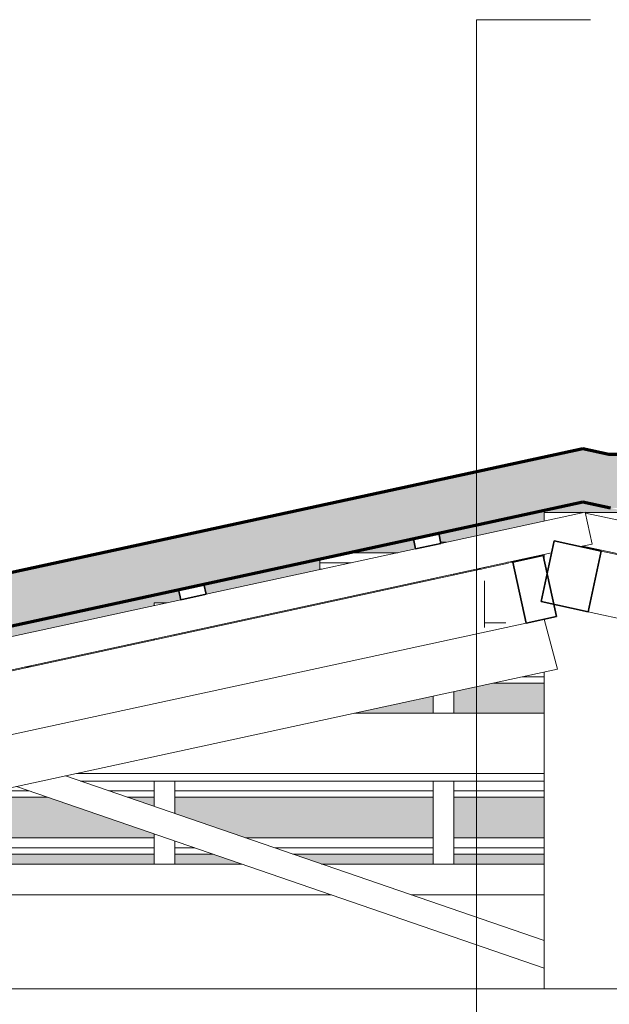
# Model space of a CAD drawing. Header units: millimetres. Extents: x -21497 to 35032, y -1993 to 8822.
# Tile 17 of 25: x 11806 to 12942, y 5118 to 7017. Entities that reach past the tile are written whole.
import ezdxf

# ---------------------------------------------------------------- set-up
doc = ezdxf.new("R2010")
doc.units = ezdxf.units.MM
for name, color, linetype, lineweight in [('A-GENM', 13, 'Continuous', 18), ('A-GLAZ-CWMG', 51, 'Continuous', 18), ('A-ROOF', 132, 'Continuous', 25), ('A-ROOF-PATT', 132, 'Continuous', 25), ('A-WALL', 113, 'Continuous', 18), ('G-ANNO-TEXT', 231, 'Continuous', 9)]:
    doc.layers.add(name, color=color, linetype=linetype, lineweight=lineweight)

# ---------------------------------------------------------------- blocks, each defined once
blk = doc.blocks.new('Rectangular Mullion - 6x12 cm-3934084-CORTE F - MANTER _ CONSTRUIR')
at = {"layer": 'A-GLAZ-CWMG', "lineweight": 35}
for p, q in [((-15187.5, 5983.2), (-15246.1, 5970.4)), ((-15162, 5865.9), (-15187.5, 5983.2)), ((-15246.1, 5970.4), (-15220.6, 5853.2)), ((-15220.6, 5853.2), (-15162, 5865.9))]:
    blk.add_line(p, q, dxfattribs=at)
blk = doc.blocks.new('Rectangular Mullion - 2x5 cm-4253627-CORTE F - MANTER _ CONSTRUIR')
at = {"layer": 'A-GLAZ-CWMG'}
for p, q in [((-16434.7, 5438.8), (-15937.2, 5438.8)), ((-15761.4, 5438.8), (-15399.7, 5438.8)), ((-15359.7, 5438.8), (-15186, 5438.8)), ((-15937.2, 5419.4), (-16434.7, 5419.4)), ((-15858.6, 5419.4), (-15897.2, 5419.4)), ((-15399.7, 5419.4), (-15705, 5419.4)), ((-15186, 5419.4), (-15359.7, 5419.4)), ((-16434.7, 5407.2), (-15937.2, 5407.2)), ((-15897.2, 5407.2), (-15823.4, 5407.2)), ((-15669.8, 5407.2), (-15399.7, 5407.2)), ((-15359.7, 5407.2), (-15186, 5407.2))]:
    blk.add_line(p, q, dxfattribs=at)
blk = doc.blocks.new('Rectangular Mullion - 2x5 cm-4253642-CORTE F - MANTER _ CONSTRUIR')
at = {"layer": 'A-GLAZ-CWMG'}
for p, q in [((-16178.1, 5529.4), (-16241.4, 5529.4)), ((-15937.2, 5529.4), (-16024.5, 5529.4)), ((-15399.7, 5529.4), (-15897.2, 5529.4)), ((-15186, 5529.4), (-15359.7, 5529.4)), ((-16297.3, 5517.3), (-16142.9, 5517.3)), ((-15989.3, 5517.3), (-15937.2, 5517.3)), ((-15897.2, 5517.3), (-15399.7, 5517.3)), ((-15359.7, 5517.3), (-15186, 5517.3))]:
    blk.add_line(p, q, dxfattribs=at)
blk = doc.blocks.new('Rectangular Mullion - 2x5 cm-4253644-CORTE F - MANTER _ CONSTRUIR')
at = {"layer": 'A-GLAZ-CWMG'}
for p, q in [((-16185, 5768.8), (-16175.4, 5768.8)), ((-15283.1, 5737.3), (-15186, 5737.3)), ((-15186, 5749.4), (-15227.2, 5749.4))]:
    blk.add_line(p, q, dxfattribs=at)
blk = doc.blocks.new('Rectangular Mullion - 2x5 cm-4253646-CORTE F - MANTER _ CONSTRUIR')
at = {"layer": 'A-GLAZ-CWMG'}
for p, q in [((-15562.8, 5988.8), (-15467.9, 5988.8)), ((-14754, 5988.8), (-14719.7, 5988.8)), ((-14668.6, 5988.8), (-14659.8, 5988.8)), ((-15618.1, 5969.4), (-15618.1, 5976.9)), ((-15618.1, 5957.3), (-15618.1, 5969.4)), ((-15557.4, 5969.4), (-15618.1, 5969.4)), ((-14611.5, 5969.4), (-14664.6, 5969.4)), ((-15618.1, 5957.3), (-15613.3, 5957.3)), ((-15316.1, 5957.3), (-15306.6, 5957.3)), ((-14915.4, 5957.3), (-14905.9, 5957.3))]:
    blk.add_line(p, q, dxfattribs=at)
blk = doc.blocks.new('Rectangular Mullion - 2x5 cm-4253650-CORTE F - MANTER _ CONSTRUIR')
at = {"layer": 'A-GLAZ-CWMG', "lineweight": 35}
for p, q in [((-15841.3, 5928.3), (-15890.2, 5917.7)), ((-15837.1, 5908.7), (-15841.3, 5928.3)), ((-15890.2, 5917.7), (-15885.9, 5898.1)), ((-15885.9, 5898.1), (-15837.1, 5908.7))]:
    blk.add_line(p, q, dxfattribs=at)
blk = doc.blocks.new('Rectangular Mullion - 2x5 cm-4253651-CORTE F - MANTER _ CONSTRUIR')
at = {"layer": 'A-GLAZ-CWMG', "lineweight": 35}
for p, q in [((-15388.9, 6026.4), (-15437.7, 6015.8)), ((-15384.6, 6006.9), (-15388.9, 6026.4)), ((-15437.7, 6015.8), (-15433.5, 5996.3)), ((-15433.5, 5996.3), (-15384.6, 6006.9))]:
    blk.add_line(p, q, dxfattribs=at)
blk = doc.blocks.new('Rectangular Mullion - 6x12 cm-3933650-CORTE F - MANTER _ CONSTRUIR')
at = {"layer": 'A-GLAZ-CWMG'}
for p, q in [((-15550.6, 5679.3), (-15186, 5679.3)), ((-15186, 5562.8), (-16087.2, 5562.8)), ((-16079.4, 5548.3), (-15186, 5548.3))]:
    blk.add_line(p, q, dxfattribs=at)
blk = doc.blocks.new('Rectangular Mullion - 6x12 cm 2-3933709-CORTE F - MANTER _ CONSTRUIR')
at = {"layer": 'A-GLAZ-CWMG'}
for p, q in [((-15254.7, 5968.6), (-16360.2, 5728.7)), ((-16418.8, 5716), (-16427.4, 5714.1))]:
    blk.add_line(p, q, dxfattribs=at)
blk = doc.blocks.new('Rectangular Mullion - 6x12 cm 2-3933720-CORTE F - MANTER _ CONSTRUIR')
at = {"layer": 'A-GLAZ-CWMG', "lineweight": 35}
for p, q in [((-15166.3, 6011.7), (-15191.7, 5894.5)), ((-15075.6, 5992.1), (-15166.3, 6011.7)), ((-15101.1, 5874.8), (-15075.6, 5992.1)), ((-15191.7, 5894.5), (-15101.1, 5874.8))]:
    blk.add_line(p, q, dxfattribs=at)
at = {"layer": 'A-GLAZ-CWMG'}
for p, q in [((-15075.6, 5992.1), (-14962.9, 5967.6)), ((-14988.3, 5850.3), (-15101.1, 5874.8))]:
    blk.add_line(p, q, dxfattribs=at)
blk = doc.blocks.new('Rectangular Mullion - 4x6_3-V16-CORTE F - MANTER _ CONSTRUIR')
at = {"layer": 'A-GLAZ-CWMG'}
for p, q in [((-15379.7, 6009), (-15385.1, 6009)), ((-15374.8, 6009), (-15379.7, 6009)), ((-15359.7, 5945.8), (-15359.7, 5947.8)), ((-15399.7, 5937.1), (-15399.7, 5939.2)), ((-15359.7, 5679.3), (-15359.7, 5720.7)), ((-15399.7, 5679.3), (-15399.7, 5712)), ((-15399.7, 5388.2), (-15399.7, 5548.3)), ((-15359.7, 5388.2), (-15359.7, 5548.3))]:
    blk.add_line(p, q, dxfattribs=at)
blk = doc.blocks.new('Rectangular Mullion - 4x6_3-V17-CORTE F - MANTER _ CONSTRUIR')
at = {"layer": 'A-GLAZ-CWMG'}
for p, q in [((-15917.2, 5892.4), (-15937.2, 5892.4)), ((-15937.2, 5892.4), (-15937.2, 5887)), ((-15912.3, 5892.4), (-15917.2, 5892.4)), ((-15897.2, 5829.2), (-15897.2, 5831.2)), ((-15937.2, 5820.5), (-15937.2, 5822.6)), ((-15937.2, 5499.3), (-15937.2, 5548.3)), ((-15897.2, 5485.6), (-15897.2, 5548.3)), ((-15937.2, 5388.2), (-15937.2, 5446.4)), ((-15897.2, 5388.2), (-15897.2, 5432.7))]:
    blk.add_line(p, q, dxfattribs=at)
blk = doc.blocks.new('Rectangular Mullion - 4x6_3-3931011-CORTE F - MANTER _ CONSTRUIR')
at = {"layer": 'A-GLAZ-CWMG'}
for p, q in [((-15384.6, 6006.9), (-15106.8, 6067.2)), ((-15106.8, 6067.2), (-15093.4, 6005.6)), ((-15115.8, 6000.8), (-15093.4, 6005.6)), ((-18213.6, 5328.7), (-15171.3, 5988.7)), ((-15837.1, 5908.8), (-15433.5, 5996.3)), ((-16289.5, 5810.6), (-15885.9, 5898.2))]:
    blk.add_line(p, q, dxfattribs=at)
blk = doc.blocks.new('Rectangular Mullion - 4x6_3-3925295-CORTE F - MANTER _ CONSTRUIR')
at = {"layer": 'A-GLAZ-CWMG'}
for p, q in [((-15115.7, 6065.3), (-15115.2, 6067.2)), ((-15115.2, 6067.2), (-15111, 6066.3)), ((-15106.3, 6065.3), (-14721.3, 5981.7)), ((-14592.2, 5889.3), (-15111, 6001.8)), ((-14672.4, 5971.1), (-14611.5, 5957.9)), ((-14571.5, 5949.2), (-14529.5, 5940.1)), ((-14529.5, 5940.1), (-14538.4, 5899))]:
    blk.add_line(p, q, dxfattribs=at)
blk = doc.blocks.new('Rectangular Mullion - 6x12 cm-3933668-CORTE F - MANTER _ CONSTRUIR')
at = {"layer": 'A-GLAZ-CWMG'}
for p, q in [((-15256.2, 5970.3), (-15246.7, 5970.3)), ((-14975.3, 5970.3), (-14965.8, 5970.3)), ((-15301, 5958.5), (-15301, 5960.6)), ((-14920.9, 5960.6), (-14920.9, 5958.5)), ((-15301, 5853.9), (-15301, 5934.4)), ((-15301, 5844.8), (-15301, 5853.9)), ((-15259.3, 5853.9), (-15301, 5853.9))]:
    blk.add_line(p, q, dxfattribs=at)
blk = doc.blocks.new('Rectangular Mullion - 6x12 cm-3933674-CORTE F - MANTER _ CONSTRUIR')
at = {"layer": 'A-GLAZ-CWMG'}
for p, q in [((-16892.1, 5388.2), (-15768.1, 5388.2)), ((-15614.6, 5388.2), (-15186, 5388.2))]:
    blk.add_line(p, q, dxfattribs=at)
blk = doc.blocks.new('tesoura2 - tesoura-4027960-CORTE F - MANTER _ CONSTRUIR')
at = {"layer": 'A-GENM'}
for p, q in [((-15115.4, 6066.3), (-15186, 6066.3)), ((-15186, 6066.3), (-15186, 6050)), ((-15036, 6066.3), (-15106.6, 6066.3)), ((-15186, 5985.5), (-15186, 5976.4)), ((-15220.6, 5853.2), (-16334.7, 5611.5)), ((-15159.9, 5764), (-15186, 5860.7)), ((-17998.5, 5148.2), (-15159.9, 5764)), ((-15186, 5758.4), (-15186, 5147.8)), ((-15186, 5240.7), (-16108.4, 5558.3)), ((-16202.6, 5537.8), (-15186, 5187.8)), ((-15186, 5187.8), (-15186, 5240.7)), ((-12303.5, 5147.8), (-17998.5, 5147.8)), ((-15186, 5147.8), (-15036, 5147.8))]:
    blk.add_line(p, q, dxfattribs=at)

msp = doc.modelspace()

# ---------------------------------------------------------------- hatches: boundary and pattern name
at = {"layer": 'A-ROOF'}
h = msp.add_hatch(color=151, dxfattribs=at)
h.paths.add_polyline_path([(23146.846, 5761.166), (24562.345, 6145.611), (24562.345, 6157.751), (21730.47, 6157.751), (23146.725, 5761.2)], flags=0)
h.paths.add_polyline_path([(12941.3, 6178.221), (12941.3, 6178.366), (12891.04, 6189.125)], flags=0)
at = {"layer": 'A-ROOF-PATT', "lineweight": 18}
msp.add_hatch(color=171, dxfattribs=at).paths.add_polyline_path([(9396.725, 5328.7), (12891.04, 6086.799), (12944.763, 6075.143), (21654.619, 6075.143), (24320.256, 5328.765), (24347.219, 5425.061), (21657.364, 6178.221), (12941.3, 6178.221), (12891.04, 6189.125), (9369.9, 5425.206), (9390.837, 5328.7)], flags=0)
at = {"layer": 'A-ROOF-PATT'}
h = msp.add_hatch(color=151, dxfattribs=at)
h.paths.add_polyline_path([(9396.725, 5328.7), (9491.634, 5328.7), (9853.685, 5407.248), (9848.88, 5407.248), (9848.88, 5426.796), (9401.934, 5329.83)], flags=0)
h.paths.add_polyline_path([(10007.016, 5328.7), (10016.84, 5328.7), (10007.016, 5373.981), (10018.312, 5376.432), (10018.312, 5378.498), (9788.776, 5328.7), (10003.874, 5328.7)], flags=0)
h.paths.add_polyline_path([(11600.393, 5388.223), (12065.14, 5388.223), (12065.14, 5407.248), (11567.651, 5407.248), (11567.651, 5388.223)], flags=0)
h.paths.add_polyline_path([(12387.812, 5388.223), (12602.63, 5388.223), (12602.63, 5407.248), (12332.56, 5407.248)], flags=0)
h.paths.add_polyline_path([(12105.14, 5388.223), (12234.234, 5388.223), (12178.983, 5407.248), (12105.14, 5407.248)], flags=0)
h.paths.add_polyline_path([(11527.651, 5388.223), (11527.651, 5407.248), (11197.992, 5407.248), (11110.302, 5388.223)], flags=0)
h.paths.add_polyline_path([(14284.217, 5388.223), (14672.446, 5388.223), (14584.757, 5407.248), (14255.097, 5407.248), (14255.097, 5388.223)], flags=0)
h.paths.add_polyline_path([(14215.097, 5388.223), (14215.097, 5407.248), (13717.608, 5407.248), (13717.608, 5388.223), (14186.764, 5388.223)], flags=0)
h.paths.add_polyline_path([(13180.119, 5388.223), (13394.937, 5388.223), (13450.188, 5407.248), (13180.119, 5407.248)], flags=0)
h.paths.add_polyline_path([(13548.514, 5388.223), (13677.608, 5388.223), (13677.608, 5407.248), (13603.766, 5407.248)], flags=0)
h.paths.add_polyline_path([(10072.662, 5388.223), (10160.352, 5407.248), (10150.828, 5407.248), (10065.652, 5388.223)], flags=0)
h.paths.add_polyline_path([(13140.119, 5388.223), (13140.119, 5407.248), (12966.374, 5407.248), (12966.374, 5388.223)], flags=0)
h.paths.add_polyline_path([(12642.63, 5388.223), (12816.374, 5388.223), (12816.374, 5407.248), (12642.63, 5407.248)], flags=0)
h.paths.add_polyline_path([(9999.015, 5438.777), (10306.769, 5505.545), (10302.532, 5525.072), (10351.396, 5535.672), (10355.962, 5516.218), (10360.768, 5517.26), (10355.962, 5517.26), (10355.636, 5536.738), (9904.107, 5438.777)], flags=0)
h.paths.add_polyline_path([(12602.63, 5438.777), (12602.63, 5517.26), (12105.14, 5517.26), (12105.14, 5485.555), (12240.992, 5438.777)], flags=0)
h.paths.add_polyline_path([(11799.799, 5438.777), (12065.14, 5438.777), (12065.14, 5446.447), (11859.483, 5517.26), (11705.074, 5517.26), (11567.651, 5487.446), (11567.651, 5438.777), (11710.606, 5438.777)], flags=0)
h.paths.add_polyline_path([(14439.427, 5438.777), (14255.097, 5478.768), (14255.097, 5438.777), (14284.217, 5438.777)], flags=0)
h.paths.add_polyline_path([(15486.591, 5438.777), (15310.563, 5476.967), (15301.039, 5476.967), (15477.066, 5438.777)], flags=0)
h.paths.add_polyline_path([(12816.374, 5438.777), (12816.374, 5517.26), (12642.63, 5517.26), (12642.63, 5438.777)], flags=0)
h.paths.add_polyline_path([(12966.374, 5438.777), (13140.119, 5438.777), (13140.119, 5517.26), (12966.374, 5517.26)], flags=0)
h.paths.add_polyline_path([(13181.241, 5438.777), (13541.757, 5438.777), (13677.608, 5485.555), (13677.608, 5517.26), (13180.119, 5517.26), (13180.119, 5438.777)], flags=0)
h.paths.add_polyline_path([(14215.097, 5438.777), (14215.097, 5487.446), (14077.674, 5517.26), (13923.265, 5517.26), (13717.608, 5446.447), (13717.608, 5438.777), (14186.764, 5438.777)], flags=0)
h.paths.add_polyline_path([(10296.158, 5438.777), (10305.682, 5438.777), (10667.435, 5517.26), (10657.91, 5517.26), (10392.707, 5459.724)], flags=0)
h.paths.add_polyline_path([(11343.322, 5438.777), (11527.651, 5438.777), (11527.651, 5478.768)], flags=0)
h.paths.add_polyline_path([(15733.874, 5450.096), (15786.62, 5450.096), (15786.62, 5458.596), (15701.945, 5476.967), (15607.705, 5476.967), (15731.562, 5450.096)], flags=0)
h.paths.add_polyline_path([(12065.14, 5499.328), (12065.14, 5517.26), (12013.061, 5517.26)], flags=0)
h.paths.add_polyline_path([(13717.608, 5499.328), (13769.687, 5517.26), (13717.608, 5517.26)], flags=0)
h.paths.add_polyline_path([(10812.765, 5548.79), (11359.82, 5667.475), (11359.82, 5669.541), (10803.24, 5548.79)], flags=0)
h.paths.add_polyline_path([(10411.19, 5548.79), (10506.098, 5548.79), (10759.188, 5603.698), (10754.952, 5623.225), (10803.815, 5633.826), (10808.055, 5614.3), (11211.607, 5701.852), (11207.371, 5721.378), (11256.234, 5731.979), (11260.475, 5712.454), (11374.933, 5737.285), (11370.127, 5737.285), (11370.127, 5756.833), (10754.952, 5623.37)], flags=0)
h.paths.add_polyline_path([(14368.578, 5679.266), (14378.103, 5679.266), (14255.097, 5705.952), (14255.097, 5703.886), (14284.217, 5697.568)], flags=0)
h.paths.add_polyline_path([(12451.809, 5679.266), (12602.63, 5679.266), (12602.63, 5711.987)], flags=0)
h.paths.add_polyline_path([(12816.374, 5679.266), (12816.374, 5737.285), (12719.239, 5737.285), (12642.63, 5720.665), (12642.63, 5679.266), (12773.111, 5679.266)], flags=0)
h.paths.add_polyline_path([(13180.119, 5679.266), (13330.939, 5679.266), (13180.119, 5711.987)], flags=0)
h.paths.add_polyline_path([(13140.119, 5679.266), (13140.119, 5720.665), (13063.51, 5737.285), (12966.374, 5737.285), (12966.374, 5679.266)], flags=0)
h.paths.add_polyline_path([(11414.17, 5679.266), (11527.651, 5703.886), (11527.651, 5705.952), (11404.645, 5679.266)], flags=0)
h.paths.add_polyline_path([(14609.542, 5696.717), (14610.24, 5696.717), (14613.783, 5713.046), (14583.43, 5719.631), (14566.112, 5719.631), (14566.112, 5702.943), (14594.81, 5696.717)], flags=0)
h.paths.add_polyline_path([(14662.646, 5696.717), (14689.049, 5696.717), (14662.646, 5702.445), (14661.403, 5696.717)], flags=0)
h.paths.add_polyline_path([(14526.112, 5711.621), (14526.112, 5719.631), (14493.59, 5719.631), (14493.59, 5739.122), (14469.858, 5744.271), (14469.858, 5723.825), (14518.873, 5713.191)], flags=0)
h.paths.add_polyline_path([(11567.651, 5712.564), (11681.599, 5737.285), (11672.075, 5737.285), (11567.651, 5714.148)], flags=0)
h.paths.add_polyline_path([(14215.097, 5712.564), (14214.775, 5714.701), (14110.674, 5737.285), (14101.149, 5737.285), (14212.206, 5713.191)], flags=0)
h.paths.add_polyline_path([(14429.858, 5732.503), (14429.858, 5752.949), (14412.621, 5756.688), (14412.621, 5737.285), (14407.816, 5737.285), (14412.621, 5736.243)], flags=0)
h.paths.add_polyline_path([(11817.405, 5768.815), (11826.929, 5768.815), (12065.14, 5820.495), (12065.14, 5822.562)], flags=0)
h.paths.add_polyline_path([(11425.354, 5768.815), (11520.263, 5768.815), (11527.651, 5770.418), (11527.651, 5775.82), (11552.548, 5775.82), (11664.027, 5800.005), (11659.79, 5819.531), (11708.654, 5830.132), (11712.894, 5810.607), (12065.14, 5887.027), (12065.14, 5892.429), (12090.037, 5892.429), (12116.446, 5898.158), (12112.21, 5917.685), (12161.073, 5928.286), (12165.313, 5908.76), (12389.097, 5957.311), (12384.292, 5957.311), (12384.292, 5976.859), (11457.64, 5775.82)], flags=0)
h.paths.add_polyline_path([(12105.14, 5829.174), (12602.63, 5937.105), (12602.63, 5939.171), (12105.14, 5831.24)], flags=0)
h.paths.add_polyline_path([(13251.515, 5921.615), (13251.515, 5923.682), (13180.119, 5939.171), (13180.119, 5937.105), (13181.241, 5936.861)], flags=0)
h.paths.add_polyline_path([(13458.058, 5943.337), (13460.769, 5943.622), (13460.769, 5963.195), (13430.869, 5969.682), (13430.869, 5949.236)], flags=0)
h.paths.add_polyline_path([(12642.63, 5945.783), (12695.764, 5957.311), (12686.239, 5957.311), (12642.63, 5947.849)], flags=0)
h.paths.add_polyline_path([(13140.119, 5945.783), (13139.796, 5947.919), (13096.509, 5957.311), (13086.984, 5957.311), (13130.271, 5947.919)], flags=0)
h.paths.add_polyline_path([(12439.519, 5988.84), (12534.427, 5988.84), (12568.865, 5996.312), (12564.629, 6015.838), (12613.492, 6026.439), (12617.733, 6009.038), (12627.527, 6009.038), (12816.374, 6050.009), (12816.374, 6066.281), (12886.934, 6066.281), (12887.134, 6067.201), (12891.374, 6066.281), (12895.615, 6067.201), (12895.814, 6066.281), (12966.374, 6066.281), (12966.374, 6050.009), (13155.222, 6009.038), (13180.119, 6009.038), (13180.119, 6003.637), (13248.321, 5988.84), (13282.635, 5988.84), (13285.023, 5999.846), (13202.398, 5999.846), (13202.398, 6019.249), (12891.04, 6086.799), (12564.629, 6015.983)], flags=0)
h.paths.add_polyline_path([(13334.192, 5988.84), (13342.56, 5988.84), (13334.192, 5990.656), (13333.798, 5988.84)], flags=0)

# ---------------------------------------------------------------- linework, layer by layer
at = {"layer": 'A-ROOF', "color": 7, "lineweight": 70}
for p, q in [((12891.04, 6189.125), (9369.9, 5425.206)), ((12941.3, 6178.221), (12891.04, 6189.125)), ((21657.364, 6178.221), (12941.3, 6178.221)), ((9396.725, 5328.7), (12891.04, 6086.799)), ((12891.04, 6086.799), (12944.763, 6075.143))]:
    msp.add_line(p, q, dxfattribs=at)
at = {"layer": 'A-ROOF', "color": 5}
for q in [(12891.04, 6189.125), (12941.969, 6178.221)]:
    msp.add_line((12891.374, 6189.197), q, dxfattribs=at)
at = {"layer": 'A-WALL'}
for p, q in [((12407.102, 5328.7), (10835.94, 5328.7)), ((12816.374, 5328.7), (12560.68, 5328.7))]:
    msp.add_line(p, q, dxfattribs=at)
at = {"layer": 'G-ANNO-TEXT', "color": 250}
for p, q in [((12686.169, 7016.95), (12905.719, 7016.95)), ((12686.169, 4097.648), (12686.169, 7016.95))]:
    msp.add_line(p, q, dxfattribs=at)

# ---------------------------------------------------------------- block references
at = {"layer": 'A-GENM'}
msp.add_blockref('tesoura2 - tesoura-4027960-CORTE F - MANTER _ CONSTRUIR', (28002.366, 0), dxfattribs=at)
at = {"layer": 'A-GLAZ-CWMG'}
for name in ['Rectangular Mullion - 4x6_3-3931011-CORTE F - MANTER _ CONSTRUIR', 'Rectangular Mullion - 4x6_3-3925295-CORTE F - MANTER _ CONSTRUIR', 'Rectangular Mullion - 2x5 cm-4253651-CORTE F - MANTER _ CONSTRUIR', 'Rectangular Mullion - 4x6_3-V16-CORTE F - MANTER _ CONSTRUIR', 'Rectangular Mullion - 6x12 cm 2-3933720-CORTE F - MANTER _ CONSTRUIR', 'Rectangular Mullion - 2x5 cm-4253646-CORTE F - MANTER _ CONSTRUIR', 'Rectangular Mullion - 6x12 cm-3934084-CORTE F - MANTER _ CONSTRUIR', 'Rectangular Mullion - 6x12 cm 2-3933709-CORTE F - MANTER _ CONSTRUIR', 'Rectangular Mullion - 6x12 cm-3933668-CORTE F - MANTER _ CONSTRUIR', 'Rectangular Mullion - 2x5 cm-4253650-CORTE F - MANTER _ CONSTRUIR', 'Rectangular Mullion - 4x6_3-V17-CORTE F - MANTER _ CONSTRUIR', 'Rectangular Mullion - 2x5 cm-4253644-CORTE F - MANTER _ CONSTRUIR', 'Rectangular Mullion - 6x12 cm-3933650-CORTE F - MANTER _ CONSTRUIR', 'Rectangular Mullion - 2x5 cm-4253642-CORTE F - MANTER _ CONSTRUIR', 'Rectangular Mullion - 2x5 cm-4253627-CORTE F - MANTER _ CONSTRUIR', 'Rectangular Mullion - 6x12 cm-3933674-CORTE F - MANTER _ CONSTRUIR']:
    msp.add_blockref(name, (28002.366, 0), dxfattribs=at)

doc.saveas('drawing.dxf')
